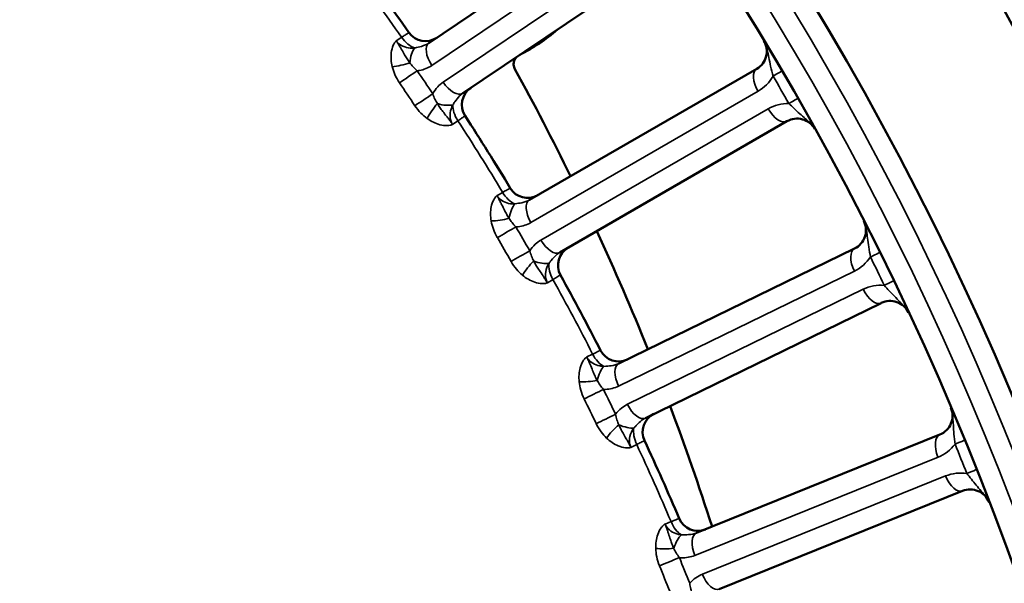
# Model space of a CAD drawing. Header units: inches. Extents: x 0 to 93.5, y 0 to 66.1.
# Tile 64 of 256: x 34.7 to 36.6, y 39.1 to 40.2. Entities that reach past the tile are written whole.
import ezdxf

# ---------------------------------------------------------------- set-up
doc = ezdxf.new("R2010")
doc.units = ezdxf.units.IN
doc.header["$LTSCALE"] = 4
doc.header["$MEASUREMENT"] = 0
doc.layers.add('Visible (ANSI)', color=7, linetype='Continuous', lineweight=50)
doc.layers.add('Visible Narrow (ANSI)', color=7, linetype='Continuous', lineweight=35)

msp = doc.modelspace()

# ---------------------------------------------------------------- linework, layer by layer
at = {"layer": 'Visible (ANSI)'}
for p, q in [((35.8916, 40.4581), (35.4682, 40.1725)), ((35.5342, 40.0746), (35.9576, 40.3602)), ((36.1062, 40.1224), (35.6639, 39.8671)), ((35.7229, 39.7648), (36.1652, 40.0201)), ((36.2969, 39.7726), (35.8378, 39.5487)), ((35.8896, 39.4426), (36.3486, 39.6664)), ((36.4627, 39.4103), (35.9891, 39.219)), ((36.0334, 39.1095), (36.5069, 39.3008))]:
    msp.add_line(p, q, dxfattribs=at)
for radius in [8.189, 6.1811, 5.8661, 5.748]:
    msp.add_circle((31.1926, 37.2174), radius, dxfattribs=at)
for centre, radius, start, end in [((31.1926, 37.2174), 5.1772, 35.0811, 36.9189), ((35.485, 40.4655), 0.3543, 296.8543, 311.1457), ((35.4615, 40.2155), 0.0394, 215.0811, 304), ((36.0865, 40.1565), 0.0394, 300, 30.9879), ((35.5716, 40.0523), 0.0394, 124, 212.9189), ((31.1926, 37.2174), 5.1772, 31.0811, 32.9189), ((36.1849, 39.986), 0.0394, 29.0121, 120), ((35.6602, 39.9104), 0.0394, 211.0811, 300), ((36.2796, 39.808), 0.0394, 296, 26.9879), ((35.7587, 39.7399), 0.0394, 120, 208.9189), ((31.1926, 37.2174), 5.1772, 27.0811, 28.9189), ((36.3659, 39.6311), 0.0394, 25.0121, 116), ((35.8372, 39.5922), 0.0394, 207.0811, 296), ((35.9235, 39.4153), 0.0394, 116, 204.9189), ((36.4479, 39.4468), 0.0394, 292, 22.9879), ((31.1926, 37.2174), 5.1772, 23.0811, 24.9189), ((36.5217, 39.2643), 0.0394, 21.0121, 112), ((35.9916, 39.2624), 0.0394, 203.0811, 292)]:
    msp.add_arc(centre, radius, start, end, dxfattribs=at)
msp.add_open_spline([(35.639, 40.1453), (35.6386, 40.1449), (35.6382, 40.1445), (35.6362, 40.1422), (35.6349, 40.14), (35.6333, 40.1351), (35.6329, 40.1325), (35.6332, 40.1285), (35.6334, 40.1271), (35.6343, 40.1243), (35.6348, 40.123), (35.6355, 40.1217)], degree=3, knots=[0.0155464, 0.0155464, 0.0155464, 0.0155464, 0.01953222, 0.01953222, 0.03906445, 0.03906445, 0.05859667, 0.05859667, 0.06961597, 0.06961597, 0.08063528, 0.08063528, 0.08063528, 0.08063528], dxfattribs=at)
for points in [[(35.6355, 40.1217), (35.6733, 40.0531), (35.7094, 39.9836), (35.7439, 39.9133)], [(35.7949, 39.8064), (35.83, 39.7306), (35.8632, 39.6539), (35.8944, 39.5764)], [(35.9375, 39.466), (35.9667, 39.3885), (35.994, 39.3103), (36.0194, 39.2313)]]:
    msp.add_open_spline(points, degree=3, dxfattribs=at)
at = {"layer": 'Visible Narrow (ANSI)'}
for p, q in [((35.4738, 40.1289), (35.8973, 40.4145)), ((35.9193, 40.3818), (35.4959, 40.0962)), ((35.4046, 40.1766), (35.4151, 40.1837)), ((35.6665, 39.8231), (36.1088, 40.0785)), ((36.1285, 40.0444), (35.6862, 39.789)), ((35.5247, 40.0212), (35.5142, 40.0141)), ((35.6007, 39.8756), (35.6117, 39.8819)), ((35.8374, 39.5047), (36.2964, 39.7286)), ((35.7097, 39.7122), (35.6987, 39.7058)), ((36.3137, 39.6932), (35.8546, 39.4693)), ((35.7754, 39.5616), (35.7868, 39.5672)), ((35.8727, 39.391), (35.8614, 39.3855)), ((35.9856, 39.1751), (36.4592, 39.3664)), ((36.4739, 39.3299), (36.0004, 39.1386)), ((35.9278, 39.2362), (35.9395, 39.241))]:
    msp.add_line(p, q, dxfattribs=at)
for radius in [6.3662, 5.8268, 5.7874]:
    msp.add_circle((31.1926, 37.2174), radius, dxfattribs=at)
for centre, radius, start, end in [((31.1926, 37.2174), 5.1602, 35.0882, 36.9118), ((36.0694, 40.1467), 0.0787, 300, 330.6458), ((31.2096, 37.2272), 5.7087, 29.6921, 30.3079), ((36.1679, 39.9762), 0.0787, 89.3542, 120), ((31.1926, 37.2174), 5.1602, 31.0882, 32.9118), ((36.2619, 39.7994), 0.0787, 296, 326.6458), ((31.2103, 37.226), 5.7087, 25.6921, 26.3079), ((31.1926, 37.2174), 5.1602, 27.0882, 28.9118), ((36.3482, 39.6224), 0.0787, 85.3542, 116), ((31.1926, 37.2174), 5.1602, 23.0882, 24.9118), ((36.4297, 39.4395), 0.0787, 292, 322.6458), ((31.2109, 37.2248), 5.7087, 21.6921, 22.3079), ((36.5034, 39.2569), 0.0787, 81.3542, 112)]:
    msp.add_arc(centre, radius, start, end, dxfattribs=at)
for centre, major_axis, ratio, start_param, end_param in [((35.4334, 40.1966), (-0.022, 0.0326), 0.5698, 1.581619, 2.512357), ((35.4471, 40.129), (0.0022, 0.0393), 0.417627, 0.561295, 1.465687), ((35.4902, 40.1399), (-0.022, 0.0326), 0.5, 0, 1.570796), ((35.4149, 40.1391), (0.0383, 0.0093), 0.23794, 4.157155, 5.087893), ((35.4292, 40.1075), (-0.0326, -0.0221), 0.001641, 0.971686, 2.094393), ((29.5757, 36.1267), (-4.5835, 6.7953), 0.866025, 4.709107, 4.715671), ((36.1259, 40.0883), (-0.0197, 0.0341), 0.5, 0, 1.570796), ((36.121, 40.0982), (0.034, 0.0199), 0.003103, 5.235979, 6.283185), ((29.5664, 36.1205), (4.5637, -6.7659), 0.866025, 1.567514, 1.574079), ((35.5122, 40.1072), (0.022, -0.0326), 0.5, 4.712389, 6.283185), ((35.4593, 40.0628), (0.0327, 0.0219), 0.001641, 1.0472, 2.169907), ((36.1517, 40.0451), (0.0342, 0.0195), 0.003103, 0, 1.047206), ((35.4833, 40.0378), (-0.023, -0.032), 0.23794, 4.336885, 5.267623), ((35.486, 40.0714), (-0.0373, 0.0127), 0.417627, 1.675906, 2.580298), ((35.5435, 40.0334), (-0.022, 0.0326), 0.5698, 0.629236, 1.559974), ((36.1456, 40.0542), (0.0197, -0.0341), 0.5, 4.712389, 6.283185), ((35.6309, 39.8935), (-0.0197, 0.0341), 0.5698, 1.581619, 2.512357), ((35.6399, 39.8252), (0.005, 0.0391), 0.417627, 0.561295, 1.465687), ((35.6836, 39.833), (-0.0197, 0.0341), 0.5, 0, 1.570796), ((35.6085, 39.8375), (0.0388, 0.0066), 0.23794, 4.157155, 5.087893), ((35.6205, 39.8049), (-0.034, -0.0198), 0.001641, 0.971686, 2.094393), ((29.5035, 36.2422), (-4.0983, 7.0985), 0.866025, 4.709107, 4.715671), ((29.4939, 36.2366), (4.0806, -7.0678), 0.866025, 1.567514, 1.574079), ((35.7032, 39.7989), (0.0197, -0.0341), 0.5, 4.712389, 6.283185), ((35.6474, 39.7583), (0.0342, 0.0196), 0.001641, 1.0472, 2.169907), ((36.3141, 39.7372), (-0.0173, 0.0354), 0.5, 0, 1.570796), ((36.31, 39.7474), (0.0353, 0.0174), 0.003103, 5.235979, 6.283185), ((35.6696, 39.7316), (-0.0251, -0.0303), 0.23794, 4.336885, 5.267623), ((35.6746, 39.7649), (-0.0363, 0.0152), 0.417627, 1.675906, 2.580298), ((35.7293, 39.723), (-0.0197, 0.0341), 0.5698, 0.629236, 1.559974), ((36.3369, 39.6923), (0.0355, 0.0171), 0.003103, 0, 1.047206), ((36.3314, 39.7018), (0.0173, -0.0354), 0.5, 4.712389, 6.283185), ((35.8068, 39.5774), (-0.0173, 0.0354), 0.5698, 1.581619, 2.512357), ((35.8109, 39.5086), (0.0077, 0.0386), 0.417627, 0.561295, 1.465687), ((35.8551, 39.5133), (-0.0173, 0.0354), 0.5, 0, 1.570796), ((35.7805, 39.5231), (0.0392, 0.0039), 0.23794, 4.157155, 5.087893), ((35.7902, 39.4897), (-0.0353, -0.0174), 0.001641, 0.971686, 2.094393), ((29.4396, 36.3624), (-3.5932, 7.3671), 0.866025, 4.709107, 4.715671), ((29.4296, 36.3575), (3.5776, -7.3352), 0.866025, 1.567514, 1.574079), ((35.8723, 39.4779), (0.0173, -0.0354), 0.5, 4.712389, 6.283185), ((35.8138, 39.4413), (0.0354, 0.0172), 0.001641, 1.0472, 2.169907), ((35.8341, 39.4132), (-0.0272, -0.0285), 0.23794, 4.336885, 5.267623), ((35.8414, 39.4461), (-0.0352, 0.0177), 0.417627, 1.675906, 2.580298), ((35.8931, 39.4004), (-0.0173, 0.0354), 0.5698, 0.629236, 1.559974), ((36.4774, 39.3738), (-0.0147, 0.0365), 0.5, 0, 1.570796), ((36.474, 39.3843), (0.0364, 0.0149), 0.003103, 5.235979, 6.283185), ((36.497, 39.3274), (0.0366, 0.0146), 0.003103, 0, 1.047206), ((36.4922, 39.3373), (0.0147, -0.0365), 0.5, 4.712389, 6.283185), ((35.9601, 39.2498), (-0.0147, 0.0365), 0.5698, 1.581619, 2.512357), ((36.0039, 39.1825), (-0.0147, 0.0365), 0.5, 0, 1.570796), ((35.9595, 39.1808), (0.0103, 0.038), 0.417627, 0.561295, 1.465687), ((35.9301, 39.1974), (0.0394, 0.0012), 0.23794, 4.157155, 5.087893), ((35.9375, 39.1635), (-0.0365, -0.0149), 0.001641, 0.971686, 2.094393), ((29.3842, 36.4868), (-3.0705, 7.5998), 0.866025, 4.709107, 4.715671), ((29.3739, 36.4826), (3.0572, -7.5669), 0.866025, 1.567514, 1.574079), ((36.0186, 39.146), (0.0147, -0.0365), 0.5, 4.712389, 6.283185)]:
    msp.add_ellipse(centre, major_axis=major_axis, ratio=ratio, start_param=start_param, end_param=end_param, dxfattribs=at)
for points, knots in [([(35.4046, 40.1766), (35.4046, 40.1766), (35.4046, 40.1766), (35.4046, 40.1766), (35.4046, 40.1766), (35.4046, 40.1766), (35.4046, 40.1766), (35.4045, 40.1766), (35.4045, 40.1766), (35.4045, 40.1765), (35.4044, 40.1765), (35.4042, 40.1763), (35.404, 40.1762), (35.4035, 40.1756), (35.4031, 40.1752), (35.4022, 40.1741), (35.4017, 40.1734), (35.4003, 40.1713), (35.3994, 40.1697), (35.3967, 40.1637), (35.3955, 40.1588), (35.3948, 40.1538), (35.3943, 40.1494), (35.3942, 40.1449), (35.3948, 40.1357), (35.3955, 40.131), (35.3967, 40.1265)], [-0.148382, -0.148382, -0.148382, -0.148382, -0.1483603, -0.1483603, -0.1483387, -0.1483387, -0.1482955, -0.1482955, -0.1481357, -0.1481357, -0.1475776, -0.1475776, -0.1455443, -0.1455443, -0.14047, -0.14047, -0.132558, -0.132558, -0.1167341, -0.1167341, -0.074191, -0.074191, -0.074191, -0.0370955, -0.0370955, 0, 0, 0, 0]), ([(35.431, 40.1341), (35.4292, 40.1364), (35.4275, 40.1389), (35.4241, 40.144), (35.4225, 40.1467), (35.4209, 40.1495), (35.419, 40.1527), (35.4171, 40.1561), (35.4138, 40.1617), (35.4129, 40.1634), (35.4111, 40.1664), (35.4104, 40.1675), (35.4091, 40.1697), (35.4085, 40.1707), (35.4072, 40.1726), (35.4068, 40.1732), (35.406, 40.1746), (35.4058, 40.1749), (35.4053, 40.1755), (35.4052, 40.1757), (35.405, 40.176), (35.405, 40.1761), (35.4049, 40.1762), (35.4048, 40.1762), (35.4047, 40.1764), (35.4047, 40.1764), (35.4046, 40.1766)], [0, 0, 0, 0, 0.0370955, 0.0370955, 0.074191, 0.074191, 0.074191, 0.1167341, 0.1167341, 0.132558, 0.132558, 0.14047, 0.14047, 0.1455443, 0.1455443, 0.1475776, 0.1475776, 0.1481357, 0.1481357, 0.1482955, 0.1482955, 0.1483387, 0.1483387, 0.1483603, 0.1483603, 0.148382, 0.148382, 0.148382, 0.148382]), ([(35.4403, 40.1628), (35.4375, 40.1625), (35.4346, 40.1625), (35.4217, 40.1633), (35.4125, 40.1673), (35.4059, 40.1749), (35.4052, 40.1757), (35.4046, 40.1766)], [-1.3153371, -1.3153371, -1.3153371, -1.3153371, -1.2782255, -1.2782255, -1.1414853, -1.1414853, -1.1253348, -1.1253348, -1.1253348, -1.1253348]), ([(35.4293, 40.1929), (35.4293, 40.1929), (35.4281, 40.1921), (35.4243, 40.1897), (35.4224, 40.1884), (35.4185, 40.1859), (35.4168, 40.1848), (35.4151, 40.1837)], [0, 0, 0, 0, 0.091372, 0.091372, 0.1533042, 0.1533042, 0.1920118, 0.1920118, 0.1920118, 0.1920118]), ([(36.1202, 40.1768), (36.1205, 40.1763), (36.1207, 40.1761), (36.1208, 40.1759), (36.1208, 40.1758), (36.1211, 40.1753), (36.1212, 40.1751), (36.1217, 40.1741), (36.1219, 40.1737), (36.1228, 40.1719), (36.1231, 40.1711), (36.1238, 40.1692), (36.1242, 40.1682), (36.1255, 40.1641), (36.1261, 40.1617), (36.1279, 40.1538), (36.1288, 40.1491), (36.1309, 40.1386), (36.1321, 40.1329), (36.1349, 40.1208), (36.1365, 40.1142), (36.1381, 40.1081)], [-0.0000114, -0.0000114, -0.0000114, -0.0000114, 0.0000415, 0.0000415, 0.0000945, 0.0000945, 0.0003984, 0.0003984, 0.0015428, 0.0015428, 0.0053228, 0.0053228, 0.010657, 0.010657, 0.0315035, 0.0315035, 0.0812568, 0.0812568, 0.1459688, 0.1459688, 0.2230816, 0.2230816, 0.2230816, 0.2230816]), ([(35.4682, 40.1725), (35.4641, 40.1698), (35.4593, 40.1677), (35.4498, 40.1649), (35.4455, 40.164), (35.4403, 40.1628)], [-0.1296633, -0.1296633, -0.1296633, -0.1296633, -0.053265, -0.053265, 0, 0, 0, 0]), ([(35.3967, 40.1265), (35.3979, 40.1213), (35.3997, 40.1161), (35.4044, 40.1055), (35.4074, 40.1001), (35.4109, 40.0949)], [-0.08937438, -0.08937438, -0.08937438, -0.08937438, -0.04730953, -0.04730953, 0, 0, 0, 0]), ([(35.4455, 40.1185), (35.4427, 40.1209), (35.4399, 40.1235), (35.4351, 40.1288), (35.4329, 40.1314), (35.431, 40.1341)], [0, 0, 0, 0, 0.04730953, 0.04730953, 0.08937438, 0.08937438, 0.08937438, 0.08937438]), ([(35.4455, 40.1185), (35.4469, 40.1186), (35.4482, 40.1188), (35.4583, 40.1207), (35.4667, 40.124), (35.4738, 40.1289)], [0.04155794, 0.04155794, 0.04155794, 0.04155794, 0.05326496, 0.05326496, 0.12966332, 0.12966332, 0.12966332, 0.12966332]), ([(35.4959, 40.0962), (35.492, 40.0936), (35.4884, 40.0906), (35.4815, 40.0831), (35.4783, 40.0787), (35.4756, 40.0739)], [0, 0, 0, 0, 0.04082497, 0.04082497, 0.08802318, 0.08802318, 0.08802318, 0.08802318]), ([(35.4847, 40.0546), (35.4829, 40.0573), (35.4813, 40.0603), (35.4782, 40.0668), (35.4768, 40.0703), (35.4756, 40.0739)], [0, 0, 0, 0, 0.04206682, 0.04206682, 0.08937438, 0.08937438, 0.08937438, 0.08937438]), ([(35.5147, 40.0524), (35.5161, 40.0543), (35.5173, 40.0561), (35.5217, 40.0624), (35.5247, 40.0662), (35.5299, 40.0714), (35.532, 40.0731), (35.5342, 40.0746)], [-0.129604, -0.129604, -0.129604, -0.129604, -0.1061449, -0.1061449, -0.040825, -0.040825, 0, 0, 0, 0]), ([(35.4408, 40.0505), (35.4443, 40.0454), (35.4482, 40.0405), (35.4563, 40.0322), (35.4604, 40.0287), (35.4647, 40.0256)], [-0.08937438, -0.08937438, -0.08937438, -0.08937438, -0.04206682, -0.04206682, 0, 0, 0, 0]), ([(35.5142, 40.0141), (35.514, 40.0143), (35.514, 40.0144), (35.5139, 40.0145), (35.5139, 40.0145), (35.5138, 40.0147), (35.5138, 40.0147), (35.5136, 40.0151), (35.5134, 40.0152), (35.513, 40.0159), (35.5128, 40.0162), (35.5119, 40.0175), (35.5115, 40.018), (35.5101, 40.02), (35.5095, 40.0208), (35.5079, 40.023), (35.5072, 40.024), (35.505, 40.0268), (35.5038, 40.0283), (35.4998, 40.0334), (35.4974, 40.0364), (35.4951, 40.0394), (35.4932, 40.042), (35.4913, 40.0445), (35.4878, 40.0495), (35.4862, 40.052), (35.4847, 40.0546)], [-0.0000072, -0.0000072, -0.0000072, -0.0000072, 0.0000144, 0.0000144, 0.000036, 0.000036, 0.0000793, 0.0000793, 0.0002391, 0.0002391, 0.0007972, 0.0007972, 0.0028304, 0.0028304, 0.0079047, 0.0079047, 0.0158167, 0.0158167, 0.0316406, 0.0316406, 0.0741838, 0.0741838, 0.0741838, 0.1112792, 0.1112792, 0.1483747, 0.1483747, 0.1483747, 0.1483747]), ([(35.5142, 40.0141), (35.5112, 40.0187), (35.5095, 40.0242), (35.5091, 40.0345), (35.5097, 40.0392), (35.5121, 40.0467), (35.5133, 40.0496), (35.5147, 40.0524)], [-1.5053391, -1.5053391, -1.5053391, -1.5053391, -1.4223068, -1.4223068, -1.3564791, -1.3564791, -1.3153368, -1.3153368, -1.3153368, -1.3153368]), ([(36.1688, 40.0549), (36.1721, 40.0517), (36.1756, 40.0483), (36.1827, 40.0417), (36.1862, 40.0384), (36.1899, 40.035), (36.1936, 40.0317), (36.1974, 40.0284), (36.2034, 40.0231), (36.2053, 40.0213), (36.2092, 40.0178), (36.211, 40.0161), (36.2139, 40.0128), (36.2145, 40.0121), (36.2158, 40.0105), (36.2164, 40.0098), (36.2175, 40.0081), (36.2178, 40.0078), (36.2184, 40.0068), (36.2185, 40.0066), (36.2188, 40.0061), (36.2188, 40.0061), (36.2189, 40.0059), (36.2191, 40.0056), (36.2194, 40.0051)], [0, 0, 0, 0, 0.0566386, 0.0566386, 0.1115465, 0.1115465, 0.1115465, 0.1664545, 0.1664545, 0.1915781, 0.1915781, 0.2124246, 0.2124246, 0.2177588, 0.2177588, 0.2215388, 0.2215388, 0.2226832, 0.2226832, 0.2229871, 0.2229871, 0.2230401, 0.2230401, 0.223093, 0.223093, 0.223093, 0.223093]), ([(35.4647, 40.0256), (35.4686, 40.0228), (35.4726, 40.0204), (35.4809, 40.0163), (35.4851, 40.0147), (35.4894, 40.0136), (35.4943, 40.0123), (35.4993, 40.0117), (35.5058, 40.0119), (35.5076, 40.0121), (35.5102, 40.0126), (35.511, 40.0128), (35.5124, 40.0133), (35.5129, 40.0135), (35.5136, 40.0138), (35.5138, 40.0139), (35.514, 40.014), (35.5141, 40.014), (35.5141, 40.0141), (35.5141, 40.0141), (35.5142, 40.0141), (35.5142, 40.0141), (35.5142, 40.0141), (35.5142, 40.0141), (35.5142, 40.0141), (35.5142, 40.0141), (35.5142, 40.0141)], [-0.1483747, -0.1483747, -0.1483747, -0.1483747, -0.1112792, -0.1112792, -0.0741838, -0.0741838, -0.0741838, -0.0316406, -0.0316406, -0.0158167, -0.0158167, -0.0079047, -0.0079047, -0.0028304, -0.0028304, -0.0007972, -0.0007972, -0.0002391, -0.0002391, -0.0000793, -0.0000793, -0.000036, -0.000036, -0.0000144, -0.0000144, 0.0000072, 0.0000072, 0.0000072, 0.0000072]), ([(35.5247, 40.0212), (35.5273, 40.023), (35.5297, 40.0247), (35.5349, 40.0284), (35.5371, 40.0299), (35.5383, 40.0308), (35.5385, 40.0309), (35.5385, 40.0309)], [0, 0, 0, 0, 0.060011, 0.060011, 0.1560285, 0.1560285, 0.1920118, 0.1920118, 0.1920118, 0.1920118]), ([(35.6265, 39.8901), (35.6265, 39.8901), (35.6253, 39.8894), (35.6214, 39.8873), (35.6193, 39.8861), (35.6152, 39.8839), (35.6135, 39.8829), (35.6117, 39.8819)], [0, 0, 0, 0, 0.091372, 0.091372, 0.1533042, 0.1533042, 0.1920118, 0.1920118, 0.1920118, 0.1920118]), ([(35.6007, 39.8756), (35.6007, 39.8756), (35.6007, 39.8756), (35.6007, 39.8756), (35.6007, 39.8756), (35.6007, 39.8756), (35.6007, 39.8756), (35.6007, 39.8756), (35.6007, 39.8756), (35.6006, 39.8755), (35.6006, 39.8755), (35.6004, 39.8753), (35.6002, 39.8752), (35.5996, 39.8747), (35.5992, 39.8743), (35.5982, 39.8733), (35.5977, 39.8726), (35.5961, 39.8705), (35.5951, 39.869), (35.592, 39.8633), (35.5904, 39.8585), (35.5894, 39.8535), (35.5886, 39.8492), (35.5881, 39.8447), (35.5881, 39.8355), (35.5886, 39.8308), (35.5893, 39.8261)], [-0.148382, -0.148382, -0.148382, -0.148382, -0.1483603, -0.1483603, -0.1483387, -0.1483387, -0.1482955, -0.1482955, -0.1481357, -0.1481357, -0.1475776, -0.1475776, -0.1455443, -0.1455443, -0.14047, -0.14047, -0.132558, -0.132558, -0.1167341, -0.1167341, -0.074191, -0.074191, -0.074191, -0.0370955, -0.0370955, 0, 0, 0, 0]), ([(35.6242, 39.8313), (35.6225, 39.8338), (35.621, 39.8364), (35.618, 39.8417), (35.6166, 39.8445), (35.6151, 39.8474), (35.6134, 39.8507), (35.6118, 39.8542), (35.6089, 39.8601), (35.6081, 39.8618), (35.6065, 39.865), (35.6059, 39.8661), (35.6047, 39.8684), (35.6042, 39.8694), (35.6031, 39.8715), (35.6028, 39.8721), (35.602, 39.8734), (35.6018, 39.8738), (35.6014, 39.8744), (35.6013, 39.8746), (35.6011, 39.8749), (35.6011, 39.875), (35.601, 39.8752), (35.601, 39.8752), (35.6009, 39.8753), (35.6009, 39.8754), (35.6007, 39.8756)], [0, 0, 0, 0, 0.0370955, 0.0370955, 0.074191, 0.074191, 0.074191, 0.1167341, 0.1167341, 0.132558, 0.132558, 0.14047, 0.14047, 0.1455443, 0.1455443, 0.1475776, 0.1475776, 0.1481357, 0.1481357, 0.1482955, 0.1482955, 0.1483387, 0.1483387, 0.1483603, 0.1483603, 0.148382, 0.148382, 0.148382, 0.148382]), ([(35.6354, 39.8593), (35.6326, 39.8592), (35.6298, 39.8594), (35.617, 39.8611), (35.6081, 39.8656), (35.6019, 39.8737), (35.6013, 39.8746), (35.6007, 39.8756)], [-1.3153375, -1.3153375, -1.3153375, -1.3153375, -1.278623, -1.278623, -1.1420015, -1.1420015, -1.1253351, -1.1253351, -1.1253351, -1.1253351]), ([(35.6639, 39.8671), (35.6596, 39.8646), (35.6547, 39.8629), (35.645, 39.8608), (35.6407, 39.8602), (35.6354, 39.8593)], [-0.1296633, -0.1296633, -0.1296633, -0.1296633, -0.053265, -0.053265, 0, 0, 0, 0]), ([(35.6375, 39.8147), (35.6348, 39.8173), (35.6323, 39.8202), (35.6278, 39.8258), (35.6259, 39.8285), (35.6242, 39.8313)], [0, 0, 0, 0, 0.04730953, 0.04730953, 0.08937438, 0.08937438, 0.08937438, 0.08937438]), ([(35.5893, 39.8261), (35.5902, 39.8209), (35.5917, 39.8156), (35.5956, 39.8047), (35.5982, 39.799), (35.6013, 39.7937)], [-0.08937438, -0.08937438, -0.08937438, -0.08937438, -0.04730953, -0.04730953, 0, 0, 0, 0]), ([(35.6375, 39.8147), (35.6389, 39.8148), (35.6402, 39.8149), (35.6504, 39.8161), (35.659, 39.8188), (35.6665, 39.8231)], [0.04155794, 0.04155794, 0.04155794, 0.04155794, 0.05326496, 0.05326496, 0.12966332, 0.12966332, 0.12966332, 0.12966332]), ([(36.3147, 39.8259), (36.3149, 39.8254), (36.3151, 39.8251), (36.3152, 39.8249), (36.3152, 39.8248), (36.3154, 39.8243), (36.3155, 39.8241), (36.316, 39.8231), (36.3161, 39.8227), (36.3169, 39.8208), (36.3171, 39.82), (36.3177, 39.818), (36.318, 39.817), (36.3191, 39.8128), (36.3194, 39.8103), (36.3207, 39.8024), (36.3213, 39.7976), (36.3227, 39.787), (36.3235, 39.7812), (36.3254, 39.7689), (36.3266, 39.7623), (36.3277, 39.7561)], [-0.0000114, -0.0000114, -0.0000114, -0.0000114, 0.0000415, 0.0000415, 0.0000945, 0.0000945, 0.0003984, 0.0003984, 0.0015428, 0.0015428, 0.0053228, 0.0053228, 0.010657, 0.010657, 0.0315035, 0.0315035, 0.0812568, 0.0812568, 0.1459688, 0.1459688, 0.2230816, 0.2230816, 0.2230816, 0.2230816]), ([(35.6862, 39.789), (35.6822, 39.7867), (35.6784, 39.7839), (35.671, 39.777), (35.6674, 39.7728), (35.6644, 39.7681)], [0, 0, 0, 0, 0.04082497, 0.04082497, 0.08802318, 0.08802318, 0.08802318, 0.08802318]), ([(35.6721, 39.7483), (35.6705, 39.7511), (35.6691, 39.7542), (35.6665, 39.7609), (35.6654, 39.7645), (35.6644, 39.7681)], [0, 0, 0, 0, 0.04206682, 0.04206682, 0.08937438, 0.08937438, 0.08937438, 0.08937438]), ([(35.702, 39.744), (35.7035, 39.7458), (35.7048, 39.7475), (35.7097, 39.7535), (35.7129, 39.7571), (35.7184, 39.7619), (35.7207, 39.7635), (35.7229, 39.7648)], [-0.129604, -0.129604, -0.129604, -0.129604, -0.1061449, -0.1061449, -0.040825, -0.040825, 0, 0, 0, 0]), ([(35.6281, 39.7473), (35.6312, 39.7419), (35.6347, 39.7368), (35.6422, 39.728), (35.6461, 39.7241), (35.6502, 39.7207)], [-0.08937438, -0.08937438, -0.08937438, -0.08937438, -0.04206682, -0.04206682, 0, 0, 0, 0]), ([(35.6987, 39.7058), (35.6986, 39.7061), (35.6986, 39.7061), (35.6985, 39.7062), (35.6985, 39.7063), (35.6984, 39.7064), (35.6984, 39.7065), (35.6982, 39.7068), (35.6981, 39.707), (35.6977, 39.7077), (35.6975, 39.708), (35.6967, 39.7094), (35.6963, 39.7099), (35.6951, 39.7119), (35.6945, 39.7129), (35.6931, 39.7151), (35.6924, 39.7162), (35.6905, 39.7191), (35.6894, 39.7207), (35.6858, 39.7261), (35.6836, 39.7293), (35.6815, 39.7324), (35.6797, 39.7351), (35.678, 39.7377), (35.6749, 39.743), (35.6735, 39.7456), (35.6721, 39.7483)], [-0.0000072, -0.0000072, -0.0000072, -0.0000072, 0.0000144, 0.0000144, 0.000036, 0.000036, 0.0000793, 0.0000793, 0.0002391, 0.0002391, 0.0007972, 0.0007972, 0.0028304, 0.0028304, 0.0079047, 0.0079047, 0.0158167, 0.0158167, 0.0316406, 0.0316406, 0.0741838, 0.0741838, 0.0741838, 0.1112792, 0.1112792, 0.1483747, 0.1483747, 0.1483747, 0.1483747]), ([(35.6987, 39.7058), (35.6987, 39.706), (35.6986, 39.7061), (35.6985, 39.7062), (35.6972, 39.7087), (35.6962, 39.7114), (35.6948, 39.7184), (35.6947, 39.7228), (35.6964, 39.7328), (35.6987, 39.7387), (35.702, 39.744)], [-1.5053876, -1.5053876, -1.5053876, -1.5053876, -1.5031494, -1.5031494, -1.5031494, -1.4600888, -1.4600888, -1.3976608, -1.3976608, -1.3153853, -1.3153853, -1.3153853, -1.3153853]), ([(35.6502, 39.7207), (35.6538, 39.7177), (35.6577, 39.715), (35.6657, 39.7104), (35.6698, 39.7085), (35.674, 39.7071), (35.6788, 39.7054), (35.6837, 39.7044), (35.6902, 39.7042), (35.692, 39.7043), (35.6946, 39.7046), (35.6955, 39.7048), (35.6969, 39.7051), (35.6974, 39.7053), (35.6981, 39.7056), (35.6983, 39.7056), (35.6986, 39.7058), (35.6986, 39.7058), (35.6987, 39.7058), (35.6987, 39.7058), (35.6987, 39.7058), (35.6987, 39.7058), (35.6987, 39.7058), (35.6987, 39.7058), (35.6987, 39.7058), (35.6987, 39.7058), (35.6987, 39.7058)], [-0.1483747, -0.1483747, -0.1483747, -0.1483747, -0.1112792, -0.1112792, -0.0741838, -0.0741838, -0.0741838, -0.0316406, -0.0316406, -0.0158167, -0.0158167, -0.0079047, -0.0079047, -0.0028304, -0.0028304, -0.0007972, -0.0007972, -0.0002391, -0.0002391, -0.0000793, -0.0000793, -0.000036, -0.000036, -0.0000144, -0.0000144, 0.0000072, 0.0000072, 0.0000072, 0.0000072]), ([(35.7097, 39.7122), (35.7125, 39.7138), (35.715, 39.7154), (35.7204, 39.7186), (35.7227, 39.72), (35.724, 39.7208), (35.7242, 39.7209), (35.7242, 39.7209)], [0, 0, 0, 0, 0.060011, 0.060011, 0.1560285, 0.1560285, 0.1920118, 0.1920118, 0.1920118, 0.1920118]), ([(36.3546, 39.7009), (36.3577, 39.6974), (36.3609, 39.6938), (36.3675, 39.6867), (36.3708, 39.6832), (36.3743, 39.6796), (36.3777, 39.676), (36.3813, 39.6724), (36.3869, 39.6667), (36.3887, 39.6648), (36.3923, 39.661), (36.394, 39.6592), (36.3967, 39.6557), (36.3973, 39.655), (36.3984, 39.6533), (36.3989, 39.6525), (36.3999, 39.6508), (36.4002, 39.6504), (36.4007, 39.6494), (36.4008, 39.6492), (36.4011, 39.6487), (36.4011, 39.6487), (36.4012, 39.6485), (36.4013, 39.6482), (36.4016, 39.6477)], [0, 0, 0, 0, 0.0566386, 0.0566386, 0.1115465, 0.1115465, 0.1115465, 0.1664545, 0.1664545, 0.1915781, 0.1915781, 0.2124246, 0.2124246, 0.2177588, 0.2177588, 0.2215388, 0.2215388, 0.2226832, 0.2226832, 0.2229871, 0.2229871, 0.2230401, 0.2230401, 0.223093, 0.223093, 0.223093, 0.223093]), ([(35.8022, 39.5743), (35.8022, 39.5743), (35.8009, 39.5737), (35.7968, 39.5718), (35.7947, 39.5708), (35.7905, 39.5689), (35.7887, 39.568), (35.7868, 39.5672)], [0, 0, 0, 0, 0.091372, 0.091372, 0.1533042, 0.1533042, 0.1920118, 0.1920118, 0.1920118, 0.1920118]), ([(35.7754, 39.5616), (35.7754, 39.5616), (35.7754, 39.5616), (35.7754, 39.5616), (35.7754, 39.5616), (35.7754, 39.5616), (35.7754, 39.5616), (35.7754, 39.5616), (35.7754, 39.5616), (35.7753, 39.5615), (35.7753, 39.5615), (35.775, 39.5614), (35.7748, 39.5612), (35.7742, 39.5608), (35.7738, 39.5604), (35.7727, 39.5595), (35.7721, 39.5589), (35.7704, 39.5569), (35.7693, 39.5555), (35.7658, 39.5499), (35.7639, 39.5453), (35.7626, 39.5404), (35.7614, 39.5361), (35.7607, 39.5317), (35.7601, 39.5225), (35.7601, 39.5178), (35.7606, 39.5131)], [-0.148382, -0.148382, -0.148382, -0.148382, -0.1483603, -0.1483603, -0.1483387, -0.1483387, -0.1482955, -0.1482955, -0.1481357, -0.1481357, -0.1475776, -0.1475776, -0.1455443, -0.1455443, -0.14047, -0.14047, -0.132558, -0.132558, -0.1167341, -0.1167341, -0.074191, -0.074191, -0.074191, -0.0370955, -0.0370955, 0, 0, 0, 0]), ([(35.7957, 39.5158), (35.7943, 39.5184), (35.7929, 39.5211), (35.7903, 39.5266), (35.789, 39.5295), (35.7878, 39.5325), (35.7864, 39.5359), (35.785, 39.5395), (35.7825, 39.5456), (35.7818, 39.5474), (35.7805, 39.5506), (35.78, 39.5518), (35.7789, 39.5542), (35.7785, 39.5552), (35.7775, 39.5573), (35.7772, 39.558), (35.7765, 39.5594), (35.7764, 39.5597), (35.776, 39.5604), (35.7759, 39.5606), (35.7758, 39.5609), (35.7757, 39.561), (35.7757, 39.5612), (35.7756, 39.5612), (35.7756, 39.5614), (35.7756, 39.5614), (35.7754, 39.5616)], [0, 0, 0, 0, 0.0370955, 0.0370955, 0.074191, 0.074191, 0.074191, 0.1167341, 0.1167341, 0.132558, 0.132558, 0.14047, 0.14047, 0.1455443, 0.1455443, 0.1475776, 0.1475776, 0.1481357, 0.1481357, 0.1482955, 0.1482955, 0.1483387, 0.1483387, 0.1483603, 0.1483603, 0.148382, 0.148382, 0.148382, 0.148382]), ([(35.8088, 39.543), (35.8061, 39.5431), (35.8034, 39.5434), (35.7908, 39.5459), (35.7822, 39.5511), (35.7765, 39.5596), (35.776, 39.5606), (35.7754, 39.5616)], [-1.3153379, -1.3153379, -1.3153379, -1.3153379, -1.27917, -1.27917, -1.1427097, -1.1427097, -1.1253356, -1.1253356, -1.1253356, -1.1253356]), ([(35.8378, 39.5487), (35.8334, 39.5466), (35.8283, 39.5452), (35.8186, 39.5437), (35.8142, 39.5434), (35.8088, 39.543)], [-0.1296633, -0.1296633, -0.1296633, -0.1296633, -0.053265, -0.053265, 0, 0, 0, 0]), ([(35.7606, 39.5131), (35.7611, 39.5078), (35.7622, 39.5024), (35.7653, 39.4912), (35.7676, 39.4854), (35.7703, 39.4799)], [-0.08937438, -0.08937438, -0.08937438, -0.08937438, -0.04730953, -0.04730953, 0, 0, 0, 0]), ([(35.8079, 39.4983), (35.8054, 39.5011), (35.803, 39.5041), (35.799, 39.51), (35.7972, 39.5129), (35.7957, 39.5158)], [0, 0, 0, 0, 0.04730953, 0.04730953, 0.08937438, 0.08937438, 0.08937438, 0.08937438]), ([(35.8079, 39.4983), (35.8092, 39.4983), (35.8106, 39.4983), (35.8208, 39.4988), (35.8296, 39.5009), (35.8374, 39.5047)], [0.04155794, 0.04155794, 0.04155794, 0.04155794, 0.05326496, 0.05326496, 0.12966332, 0.12966332, 0.12966332, 0.12966332]), ([(35.8546, 39.4693), (35.8505, 39.4673), (35.8465, 39.4647), (35.8386, 39.4584), (35.8348, 39.4544), (35.8315, 39.45)], [0, 0, 0, 0, 0.04082497, 0.04082497, 0.08802318, 0.08802318, 0.08802318, 0.08802318]), ([(35.8377, 39.4296), (35.8364, 39.4326), (35.8352, 39.4358), (35.8331, 39.4426), (35.8321, 39.4463), (35.8315, 39.45)], [0, 0, 0, 0, 0.04206682, 0.04206682, 0.08937438, 0.08937438, 0.08937438, 0.08937438]), ([(36.4842, 39.4622), (36.4844, 39.4617), (36.4845, 39.4614), (36.4846, 39.4612), (36.4846, 39.4611), (36.4848, 39.4606), (36.4849, 39.4604), (36.4853, 39.4594), (36.4854, 39.4589), (36.486, 39.457), (36.4862, 39.4561), (36.4867, 39.4541), (36.4868, 39.4532), (36.4876, 39.4489), (36.4878, 39.4464), (36.4885, 39.4384), (36.4888, 39.4336), (36.4894, 39.4229), (36.4898, 39.4171), (36.4909, 39.4047), (36.4916, 39.398), (36.4923, 39.3917)], [-0.0000114, -0.0000114, -0.0000114, -0.0000114, 0.0000415, 0.0000415, 0.0000945, 0.0000945, 0.0003984, 0.0003984, 0.0015428, 0.0015428, 0.0053228, 0.0053228, 0.010657, 0.010657, 0.0315035, 0.0315035, 0.0812568, 0.0812568, 0.1459688, 0.1459688, 0.2230816, 0.2230816, 0.2230816, 0.2230816]), ([(35.7938, 39.4317), (35.7965, 39.4262), (35.7997, 39.4208), (35.8065, 39.4115), (35.8101, 39.4073), (35.814, 39.4037)], [-0.08937438, -0.08937438, -0.08937438, -0.08937438, -0.04206682, -0.04206682, 0, 0, 0, 0]), ([(35.8614, 39.3855), (35.8612, 39.3857), (35.8612, 39.3857), (35.8612, 39.3859), (35.8611, 39.3859), (35.8611, 39.3861), (35.861, 39.3861), (35.8609, 39.3865), (35.8608, 39.3866), (35.8604, 39.3874), (35.8603, 39.3877), (35.8596, 39.3891), (35.8592, 39.3897), (35.8582, 39.3918), (35.8576, 39.3928), (35.8564, 39.3951), (35.8558, 39.3962), (35.8541, 39.3993), (35.8531, 39.4009), (35.8498, 39.4066), (35.8478, 39.4099), (35.846, 39.4131), (35.8444, 39.416), (35.8429, 39.4187), (35.8402, 39.4242), (35.8389, 39.4269), (35.8377, 39.4296)], [-0.0000072, -0.0000072, -0.0000072, -0.0000072, 0.0000144, 0.0000144, 0.000036, 0.000036, 0.0000793, 0.0000793, 0.0002391, 0.0002391, 0.0007972, 0.0007972, 0.0028305, 0.0028305, 0.0079047, 0.0079047, 0.0158167, 0.0158167, 0.0316407, 0.0316407, 0.0741838, 0.0741838, 0.0741838, 0.1112792, 0.1112792, 0.1483747, 0.1483747, 0.1483747, 0.1483747]), ([(35.8672, 39.4233), (35.8689, 39.425), (35.8703, 39.4266), (35.8756, 39.4322), (35.879, 39.4356), (35.8849, 39.44), (35.8872, 39.4414), (35.8896, 39.4426)], [-0.129604, -0.129604, -0.129604, -0.129604, -0.1061449, -0.1061449, -0.040825, -0.040825, 0, 0, 0, 0]), ([(35.8614, 39.3855), (35.8613, 39.3856), (35.8612, 39.3857), (35.8612, 39.3859), (35.86, 39.3885), (35.8592, 39.3912), (35.8582, 39.3982), (35.8585, 39.4026), (35.8609, 39.4125), (35.8636, 39.4182), (35.8672, 39.4233)], [-1.5054028, -1.5054028, -1.5054028, -1.5054028, -1.5031577, -1.5031577, -1.5031577, -1.460097, -1.460097, -1.3976752, -1.3976752, -1.3154005, -1.3154005, -1.3154005, -1.3154005]), ([(35.814, 39.4037), (35.8174, 39.4004), (35.821, 39.3974), (35.8287, 39.3923), (35.8327, 39.3901), (35.8367, 39.3884), (35.8414, 39.3864), (35.8462, 39.3851), (35.8528, 39.3844), (35.8546, 39.3844), (35.8572, 39.3845), (35.858, 39.3846), (35.8594, 39.3849), (35.86, 39.385), (35.8607, 39.3852), (35.8609, 39.3853), (35.8612, 39.3854), (35.8612, 39.3854), (35.8613, 39.3854), (35.8613, 39.3854), (35.8613, 39.3854), (35.8613, 39.3854), (35.8613, 39.3854), (35.8613, 39.3854), (35.8614, 39.3855), (35.8614, 39.3855), (35.8614, 39.3855)], [-0.1483747, -0.1483747, -0.1483747, -0.1483747, -0.1112792, -0.1112792, -0.0741838, -0.0741838, -0.0741838, -0.0316407, -0.0316407, -0.0158167, -0.0158167, -0.0079047, -0.0079047, -0.0028305, -0.0028305, -0.0007972, -0.0007972, -0.0002391, -0.0002391, -0.0000793, -0.0000793, -0.000036, -0.000036, -0.0000144, -0.0000144, 0.0000072, 0.0000072, 0.0000072, 0.0000072]), ([(35.8727, 39.391), (35.8756, 39.3925), (35.8782, 39.3938), (35.8839, 39.3967), (35.8862, 39.3979), (35.8876, 39.3986), (35.8878, 39.3987), (35.8878, 39.3987)], [0, 0, 0, 0, 0.060011, 0.060011, 0.1560285, 0.1560285, 0.1920118, 0.1920118, 0.1920118, 0.1920118]), ([(36.5152, 39.3348), (36.5181, 39.3311), (36.5211, 39.3273), (36.5272, 39.3197), (36.5302, 39.3159), (36.5334, 39.3121), (36.5366, 39.3083), (36.5399, 39.3045), (36.5451, 39.2984), (36.5468, 39.2964), (36.5501, 39.2923), (36.5516, 39.2904), (36.5541, 39.2868), (36.5546, 39.286), (36.5557, 39.2842), (36.5561, 39.2834), (36.557, 39.2816), (36.5572, 39.2812), (36.5577, 39.2802), (36.5578, 39.28), (36.558, 39.2795), (36.558, 39.2794), (36.5581, 39.2792), (36.5582, 39.2789), (36.5584, 39.2784)], [0, 0, 0, 0, 0.0566386, 0.0566386, 0.1115465, 0.1115465, 0.1115465, 0.1664545, 0.1664545, 0.1915781, 0.1915781, 0.2124246, 0.2124246, 0.2177588, 0.2177588, 0.2215388, 0.2215388, 0.2226832, 0.2226832, 0.2229871, 0.2229871, 0.2230401, 0.2230401, 0.223093, 0.223093, 0.223093, 0.223093]), ([(35.9553, 39.247), (35.9553, 39.247), (35.954, 39.2465), (35.9498, 39.2449), (35.9476, 39.2441), (35.9433, 39.2424), (35.9415, 39.2417), (35.9395, 39.241)], [0, 0, 0, 0, 0.091372, 0.091372, 0.1533042, 0.1533042, 0.1920118, 0.1920118, 0.1920118, 0.1920118]), ([(35.9278, 39.2362), (35.9278, 39.2362), (35.9278, 39.2362), (35.9278, 39.2362), (35.9278, 39.2362), (35.9278, 39.2362), (35.9278, 39.2362), (35.9278, 39.2362), (35.9277, 39.2362), (35.9277, 39.2362), (35.9276, 39.2361), (35.9274, 39.236), (35.9272, 39.2359), (35.9265, 39.2355), (35.9261, 39.2352), (35.925, 39.2343), (35.9243, 39.2337), (35.9224, 39.2319), (35.9213, 39.2305), (35.9174, 39.2252), (35.9152, 39.2207), (35.9135, 39.2159), (35.9121, 39.2118), (35.911, 39.2074), (35.9097, 39.1982), (35.9095, 39.1935), (35.9096, 39.1888)], [-0.148382, -0.148382, -0.148382, -0.148382, -0.1483603, -0.1483603, -0.1483387, -0.1483387, -0.1482955, -0.1482955, -0.1481357, -0.1481357, -0.1475776, -0.1475776, -0.1455443, -0.1455443, -0.14047, -0.14047, -0.132558, -0.132558, -0.1167341, -0.1167341, -0.074191, -0.074191, -0.074191, -0.0370955, -0.0370955, 0, 0, 0, 0]), ([(35.9448, 39.1891), (35.9436, 39.1918), (35.9424, 39.1946), (35.9402, 39.2003), (35.9391, 39.2032), (35.9381, 39.2063), (35.9369, 39.2098), (35.9358, 39.2135), (35.9338, 39.2197), (35.9332, 39.2216), (35.932, 39.2249), (35.9316, 39.2261), (35.9307, 39.2286), (35.9304, 39.2296), (35.9295, 39.2318), (35.9293, 39.2325), (35.9287, 39.2339), (35.9286, 39.2343), (35.9283, 39.235), (35.9282, 39.2352), (35.9281, 39.2355), (35.9281, 39.2356), (35.928, 39.2358), (35.928, 39.2358), (35.9279, 39.236), (35.9279, 39.236), (35.9278, 39.2362)], [0, 0, 0, 0, 0.0370955, 0.0370955, 0.074191, 0.074191, 0.074191, 0.1167341, 0.1167341, 0.132558, 0.132558, 0.14047, 0.14047, 0.1455443, 0.1455443, 0.1475776, 0.1475776, 0.1481357, 0.1481357, 0.1482955, 0.1482955, 0.1483387, 0.1483387, 0.1483603, 0.1483603, 0.148382, 0.148382, 0.148382, 0.148382]), ([(35.9598, 39.2153), (35.9573, 39.2156), (35.9548, 39.216), (35.9427, 39.2192), (35.9344, 39.2248), (35.929, 39.2336), (35.9283, 39.2349), (35.9278, 39.2362)], [-1.3153384, -1.3153384, -1.3153384, -1.3153384, -1.2820255, -1.2820255, -1.1467684, -1.1467684, -1.1253361, -1.1253361, -1.1253361, -1.1253361]), ([(35.9891, 39.219), (35.9846, 39.2172), (35.9794, 39.2161), (35.9696, 39.2154), (35.9652, 39.2154), (35.9598, 39.2153)], [-0.1296633, -0.1296633, -0.1296633, -0.1296633, -0.053265, -0.053265, 0, 0, 0, 0]), ([(35.9096, 39.1888), (35.9098, 39.1835), (35.9104, 39.1781), (35.9128, 39.1667), (35.9146, 39.1608), (35.917, 39.155)], [-0.08937438, -0.08937438, -0.08937438, -0.08937438, -0.04730953, -0.04730953, 0, 0, 0, 0]), ([(35.9557, 39.1708), (35.9535, 39.1738), (35.9513, 39.177), (35.9477, 39.1831), (35.9461, 39.1861), (35.9448, 39.1891)], [0, 0, 0, 0, 0.04730953, 0.04730953, 0.08937438, 0.08937438, 0.08937438, 0.08937438]), ([(35.9557, 39.1708), (35.9571, 39.1707), (35.9585, 39.1706), (35.9687, 39.1704), (35.9776, 39.1719), (35.9856, 39.1751)], [0.04155794, 0.04155794, 0.04155794, 0.04155794, 0.05326496, 0.05326496, 0.12966332, 0.12966332, 0.12966332, 0.12966332]), ([(36.0004, 39.1386), (35.9961, 39.1369), (35.9919, 39.1346), (35.9836, 39.1288), (35.9795, 39.1251), (35.9759, 39.1209)], [0, 0, 0, 0, 0.04082497, 0.04082497, 0.08802318, 0.08802318, 0.08802318, 0.08802318]), ([(35.9807, 39.1002), (35.9796, 39.1033), (35.9786, 39.1065), (35.977, 39.1135), (35.9763, 39.1172), (35.9759, 39.1209)], [0, 0, 0, 0, 0.04206682, 0.04206682, 0.08937438, 0.08937438, 0.08937438, 0.08937438])]:
    msp.add_open_spline(points, degree=3, knots=knots, dxfattribs=at)

doc.saveas('drawing.dxf')
